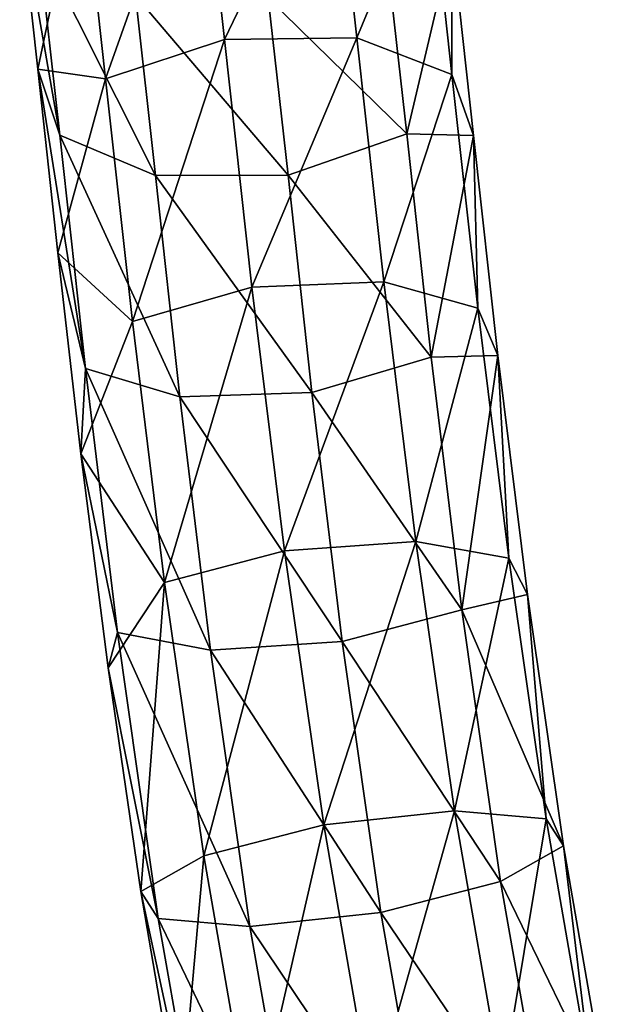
# Model space of a CAD drawing. Header units: millimetres. Extents: x -311 to 311, y 0 to 890.
# Tile 30 of 70: x -305 to -271, y 558 to 615. Entities that reach past the tile are written whole.
import ezdxf

# ---------------------------------------------------------------- set-up
doc = ezdxf.new("R2010")
doc.units = ezdxf.units.MM
doc.header["$LTSCALE"] = 81.481481
doc.layers.add('88', color=7, linetype='CONTINUOUS')
doc.layers.add('89', color=7, linetype='CONTINUOUS')

msp = doc.modelspace()

# ---------------------------------------------------------------- linework, layer by layer
at = {"layer": '88', "linetype": 'Continuous'}
for points in [[(-303.483, 619.093, -191.857), (-302.232, 607.967, -183.903), (-304.547, 621.154, -183.704), (-303.483, 619.093, -191.857)], [(-304.547, 621.154, -183.704), (-302.232, 607.967, -183.903), (-303.504, 611.763, -177.295), (-304.547, 621.154, -183.704)], [(-297.899, 615.983, -196.209), (-296.737, 605.637, -188.819), (-303.483, 619.093, -191.857), (-297.899, 615.983, -196.209)], [(-303.483, 619.093, -191.857), (-296.737, 605.637, -188.819), (-302.232, 607.967, -183.903), (-303.483, 619.093, -191.857)], [(-282.298, 608.046, -187.403), (-283.499, 618.742, -195.043), (-279.686, 619.124, -186.463), (-282.298, 608.046, -187.403)], [(-278.461, 607.939, -179.429), (-282.298, 608.046, -187.403), (-279.686, 619.124, -186.463), (-278.461, 607.939, -179.429)], [(-283.499, 618.742, -195.043), (-282.298, 608.046, -187.403), (-290.263, 615.849, -197.426), (-283.499, 618.742, -195.043)], [(-290.263, 615.849, -197.426), (-289.121, 605.667, -190.157), (-297.899, 615.983, -196.209), (-290.263, 615.849, -197.426)], [(-297.899, 615.983, -196.209), (-289.121, 605.667, -190.157), (-296.737, 605.637, -188.819), (-297.899, 615.983, -196.209)], [(-290.263, 615.849, -197.426), (-282.298, 608.046, -187.403), (-289.121, 605.667, -190.157), (-290.263, 615.849, -197.426)], [(-302.232, 607.967, -183.903), (-300.759, 594.55, -177.158), (-303.504, 611.763, -177.295), (-302.232, 607.967, -183.903)], [(-303.504, 611.763, -177.295), (-300.759, 594.55, -177.158), (-302.351, 601.184, -171.752), (-303.504, 611.763, -177.295)], [(-296.737, 605.637, -188.819), (-295.34, 592.917, -182.428), (-302.232, 607.967, -183.903), (-296.737, 605.637, -188.819)], [(-302.232, 607.967, -183.903), (-295.34, 592.917, -182.428), (-300.759, 594.55, -177.158), (-302.232, 607.967, -183.903)], [(-282.298, 608.046, -187.403), (-280.885, 595.188, -180.937), (-289.121, 605.667, -190.157), (-282.298, 608.046, -187.403)], [(-280.885, 595.188, -180.937), (-282.298, 608.046, -187.403), (-278.461, 607.939, -179.429), (-280.885, 595.188, -180.937)], [(-277.053, 595.293, -173.571), (-280.885, 595.188, -180.937), (-278.461, 607.939, -179.429), (-277.053, 595.293, -173.571)], [(-289.121, 605.667, -190.157), (-287.747, 593.161, -183.871), (-296.737, 605.637, -188.819), (-289.121, 605.667, -190.157)], [(-296.737, 605.637, -188.819), (-287.747, 593.161, -183.871), (-295.34, 592.917, -182.428), (-296.737, 605.637, -188.819)], [(-289.121, 605.667, -190.157), (-280.885, 595.188, -180.937), (-287.747, 593.161, -183.871), (-289.121, 605.667, -190.157)], [(-302.351, 601.184, -171.752), (-300.759, 594.55, -177.158), (-301.023, 589.636, -167.015), (-302.351, 601.184, -171.752)], [(-280.885, 595.188, -180.937), (-279.133, 580.67, -175.643), (-287.747, 593.161, -183.871), (-280.885, 595.188, -180.937)], [(-279.133, 580.67, -175.643), (-280.885, 595.188, -180.937), (-277.053, 595.293, -173.571), (-279.133, 580.67, -175.643)], [(-275.36, 581.549, -168.788), (-279.133, 580.67, -175.643), (-277.053, 595.293, -173.571), (-275.36, 581.549, -168.788)], [(-300.759, 594.55, -177.158), (-298.925, 579.356, -171.617), (-301.023, 589.636, -167.015), (-300.759, 594.55, -177.158)], [(-295.34, 592.917, -182.428), (-293.58, 578.337, -177.112), (-300.759, 594.55, -177.158), (-295.34, 592.917, -182.428)], [(-300.759, 594.55, -177.158), (-293.58, 578.337, -177.112), (-298.925, 579.356, -171.617), (-300.759, 594.55, -177.158)], [(-287.747, 593.161, -183.871), (-286.018, 578.839, -178.65), (-295.34, 592.917, -182.428), (-287.747, 593.161, -183.871)], [(-295.34, 592.917, -182.428), (-286.018, 578.839, -178.65), (-293.58, 578.337, -177.112), (-295.34, 592.917, -182.428)], [(-287.747, 593.161, -183.871), (-279.133, 580.67, -175.643), (-286.018, 578.839, -178.65), (-287.747, 593.161, -183.871)], [(-301.023, 589.636, -167.015), (-298.925, 579.356, -171.617), (-299.454, 577.329, -163.023), (-301.023, 589.636, -167.015)], [(-273.278, 567.084, -164.976), (-279.133, 580.67, -175.643), (-275.36, 581.549, -168.788), (-273.278, 567.084, -164.976)], [(-279.133, 580.67, -175.643), (-276.902, 565.034, -171.457), (-286.018, 578.839, -178.65), (-279.133, 580.67, -175.643)], [(-276.902, 565.034, -171.457), (-279.133, 580.67, -175.643), (-273.278, 567.084, -164.976), (-276.902, 565.034, -171.457)], [(-298.925, 579.356, -171.617), (-296.579, 562.913, -167.217), (-299.454, 577.329, -163.023), (-298.925, 579.356, -171.617)], [(-293.58, 578.337, -177.112), (-291.313, 562.45, -172.862), (-298.925, 579.356, -171.617), (-293.58, 578.337, -177.112)], [(-298.925, 579.356, -171.617), (-291.313, 562.45, -172.862), (-296.579, 562.913, -167.217), (-298.925, 579.356, -171.617)], [(-286.018, 578.839, -178.65), (-283.795, 563.26, -174.481), (-293.58, 578.337, -177.112), (-286.018, 578.839, -178.65)], [(-286.018, 578.839, -178.65), (-276.902, 565.034, -171.457), (-283.795, 563.26, -174.481), (-286.018, 578.839, -178.65)], [(-293.58, 578.337, -177.112), (-283.795, 563.26, -174.481), (-291.313, 562.45, -172.862), (-293.58, 578.337, -177.112)], [(-299.454, 577.329, -163.023), (-296.579, 562.913, -167.217), (-297.579, 564.47, -159.716), (-299.454, 577.329, -163.023)], [(-270.711, 552.276, -162.036), (-276.902, 565.034, -171.457), (-273.278, 567.084, -164.976), (-270.711, 552.276, -162.036)], [(-276.902, 565.034, -171.457), (-274.06, 548.828, -168.289), (-283.795, 563.26, -174.481), (-276.902, 565.034, -171.457)], [(-274.06, 548.828, -168.289), (-276.902, 565.034, -171.457), (-270.711, 552.276, -162.036), (-274.06, 548.828, -168.289)], [(-296.579, 562.913, -167.217), (-293.566, 545.74, -163.859), (-297.579, 564.47, -159.716), (-296.579, 562.913, -167.217)], [(-297.579, 564.47, -159.716), (-293.566, 545.74, -163.859), (-295.327, 551.262, -157.031), (-297.579, 564.47, -159.716)], [(-291.313, 562.45, -172.862), (-288.392, 545.803, -169.607), (-296.579, 562.913, -167.217), (-291.313, 562.45, -172.862)], [(-296.579, 562.913, -167.217), (-288.392, 545.803, -169.607), (-293.566, 545.74, -163.859), (-296.579, 562.913, -167.217)], [(-283.795, 563.26, -174.481), (-280.94, 546.982, -171.299), (-291.313, 562.45, -172.862), (-283.795, 563.26, -174.481)], [(-283.795, 563.26, -174.481), (-274.06, 548.828, -168.289), (-280.94, 546.982, -171.299), (-283.795, 563.26, -174.481)], [(-291.313, 562.45, -172.862), (-280.94, 546.982, -171.299), (-288.392, 545.803, -169.607), (-291.313, 562.45, -172.862)]]:
    msp.add_3dface(points, dxfattribs=at)
at = {"layer": '89', "linetype": 'Continuous'}
for points in [[(-300.994, 623.753, -176.965), (-299.618, 611.207, -169.068), (-294.203, 626.421, -174.403), (-300.994, 623.753, -176.965)], [(-294.203, 626.421, -174.403), (-299.618, 611.207, -169.068), (-292.782, 613.464, -166.245), (-294.203, 626.421, -174.403)], [(-294.203, 626.421, -174.403), (-292.782, 613.464, -166.245), (-286.575, 626.346, -175.669), (-294.203, 626.421, -174.403)], [(-286.575, 626.346, -175.669), (-292.782, 613.464, -166.245), (-285.172, 613.553, -167.616), (-286.575, 626.346, -175.669)], [(-286.575, 626.346, -175.669), (-285.172, 613.553, -167.616), (-281.029, 623.556, -180.279), (-286.575, 626.346, -175.669)], [(-304.547, 621.154, -183.704), (-303.504, 611.763, -177.295), (-300.994, 623.753, -176.965), (-304.547, 621.154, -183.704)], [(-300.994, 623.753, -176.965), (-303.504, 611.763, -177.295), (-299.618, 611.207, -169.068), (-300.994, 623.753, -176.965)], [(-281.029, 623.556, -180.279), (-285.172, 613.553, -167.616), (-279.7, 611.441, -172.656), (-281.029, 623.556, -180.279)], [(-279.686, 619.124, -186.463), (-281.029, 623.556, -180.279), (-279.7, 611.441, -172.656), (-279.686, 619.124, -186.463)], [(-278.461, 607.939, -179.429), (-279.686, 619.124, -186.463), (-279.7, 611.441, -172.656), (-278.461, 607.939, -179.429)], [(-299.618, 611.207, -169.068), (-298.066, 597.251, -162.603), (-292.782, 613.464, -166.245), (-299.618, 611.207, -169.068)], [(-292.782, 613.464, -166.245), (-298.066, 597.251, -162.603), (-291.199, 599.227, -159.647), (-292.782, 613.464, -166.245)], [(-292.782, 613.464, -166.245), (-291.199, 599.227, -159.647), (-285.172, 613.553, -167.616), (-292.782, 613.464, -166.245)], [(-285.172, 613.553, -167.616), (-291.199, 599.227, -159.647), (-283.611, 599.519, -161.111), (-285.172, 613.553, -167.616)], [(-285.172, 613.553, -167.616), (-283.611, 599.519, -161.111), (-279.7, 611.441, -172.656), (-285.172, 613.553, -167.616)], [(-303.504, 611.763, -177.295), (-302.351, 601.184, -171.752), (-299.618, 611.207, -169.068), (-303.504, 611.763, -177.295)], [(-299.618, 611.207, -169.068), (-302.351, 601.184, -171.752), (-298.066, 597.251, -162.603), (-299.618, 611.207, -169.068)], [(-279.7, 611.441, -172.656), (-283.611, 599.519, -161.111), (-278.207, 598.015, -166.433), (-279.7, 611.441, -172.656)], [(-278.461, 607.939, -179.429), (-279.7, 611.441, -172.656), (-278.207, 598.015, -166.433), (-278.461, 607.939, -179.429)], [(-277.053, 595.293, -173.571), (-278.461, 607.939, -179.429), (-278.207, 598.015, -166.433), (-277.053, 595.293, -173.571)], [(-302.351, 601.184, -171.752), (-301.023, 589.636, -167.015), (-298.066, 597.251, -162.603), (-302.351, 601.184, -171.752)], [(-298.066, 597.251, -162.603), (-296.216, 582.243, -157.377), (-291.199, 599.227, -159.647), (-298.066, 597.251, -162.603)], [(-291.199, 599.227, -159.647), (-296.216, 582.243, -157.377), (-289.33, 584.062, -154.366), (-291.199, 599.227, -159.647)], [(-291.199, 599.227, -159.647), (-289.33, 584.062, -154.366), (-283.611, 599.519, -161.111), (-291.199, 599.227, -159.647)], [(-283.611, 599.519, -161.111), (-289.33, 584.062, -154.366), (-281.772, 584.592, -155.913), (-283.611, 599.519, -161.111)], [(-283.611, 599.519, -161.111), (-281.772, 584.592, -155.913), (-278.207, 598.015, -166.433), (-283.611, 599.519, -161.111)], [(-278.207, 598.015, -166.433), (-281.772, 584.592, -155.913), (-276.434, 583.631, -161.426), (-278.207, 598.015, -166.433)], [(-277.053, 595.293, -173.571), (-278.207, 598.015, -166.433), (-276.434, 583.631, -161.426), (-277.053, 595.293, -173.571)], [(-298.066, 597.251, -162.603), (-301.023, 589.636, -167.015), (-296.216, 582.243, -157.377), (-298.066, 597.251, -162.603)], [(-275.36, 581.549, -168.788), (-277.053, 595.293, -173.571), (-276.434, 583.631, -161.426), (-275.36, 581.549, -168.788)], [(-301.023, 589.636, -167.015), (-299.454, 577.329, -163.023), (-296.216, 582.243, -157.377), (-301.023, 589.636, -167.015)], [(-289.33, 584.062, -154.366), (-287.062, 568.293, -150.211), (-281.772, 584.592, -155.913), (-289.33, 584.062, -154.366)], [(-281.772, 584.592, -155.913), (-287.062, 568.293, -150.211), (-279.544, 569.103, -151.831), (-281.772, 584.592, -155.913)], [(-281.772, 584.592, -155.913), (-279.544, 569.103, -151.831), (-276.434, 583.631, -161.426), (-281.772, 584.592, -155.913)], [(-296.216, 582.243, -157.377), (-293.955, 566.52, -153.235), (-289.33, 584.062, -154.366), (-296.216, 582.243, -157.377)], [(-289.33, 584.062, -154.366), (-293.955, 566.52, -153.235), (-287.062, 568.293, -150.211), (-289.33, 584.062, -154.366)], [(-276.434, 583.631, -161.426), (-279.544, 569.103, -151.831), (-274.278, 568.64, -157.475), (-276.434, 583.631, -161.426)], [(-275.36, 581.549, -168.788), (-276.434, 583.631, -161.426), (-274.278, 568.64, -157.475), (-275.36, 581.549, -168.788)], [(-299.454, 577.329, -163.023), (-297.579, 564.47, -159.716), (-296.216, 582.243, -157.377), (-299.454, 577.329, -163.023)], [(-296.216, 582.243, -157.377), (-297.579, 564.47, -159.716), (-293.955, 566.52, -153.235), (-296.216, 582.243, -157.377)], [(-273.278, 567.084, -164.976), (-275.36, 581.549, -168.788), (-274.278, 568.64, -157.475), (-273.278, 567.084, -164.976)], [(-287.062, 568.293, -150.211), (-284.278, 552.247, -147.024), (-279.544, 569.103, -151.831), (-287.062, 568.293, -150.211)], [(-279.544, 569.103, -151.831), (-284.278, 552.247, -147.024), (-276.818, 553.386, -148.71), (-279.544, 569.103, -151.831)], [(-279.544, 569.103, -151.831), (-276.818, 553.386, -148.71), (-274.278, 568.64, -157.475), (-279.544, 569.103, -151.831)], [(-274.278, 568.64, -157.475), (-276.818, 553.386, -148.71), (-271.635, 553.397, -154.448), (-274.278, 568.64, -157.475)], [(-273.278, 567.084, -164.976), (-274.278, 568.64, -157.475), (-271.635, 553.397, -154.448), (-273.278, 567.084, -164.976)], [(-293.955, 566.52, -153.235), (-291.161, 550.414, -150.036), (-287.062, 568.293, -150.211), (-293.955, 566.52, -153.235)], [(-287.062, 568.293, -150.211), (-291.161, 550.414, -150.036), (-284.278, 552.247, -147.024), (-287.062, 568.293, -150.211)], [(-270.711, 552.276, -162.036), (-273.278, 567.084, -164.976), (-271.635, 553.397, -154.448), (-270.711, 552.276, -162.036)], [(-297.579, 564.47, -159.716), (-295.327, 551.262, -157.031), (-293.955, 566.52, -153.235), (-297.579, 564.47, -159.716)], [(-293.955, 566.52, -153.235), (-295.327, 551.262, -157.031), (-291.161, 550.414, -150.036), (-293.955, 566.52, -153.235)]]:
    msp.add_3dface(points, dxfattribs=at)

doc.saveas('drawing.dxf')
